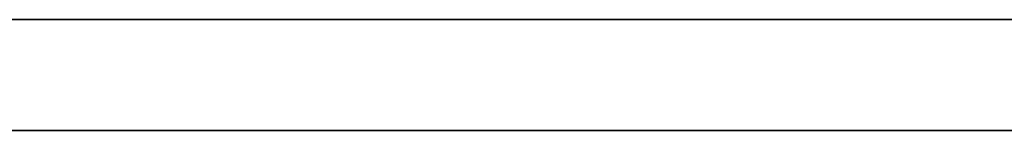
# Model space of a CAD drawing. Extents: x -1.67 to 1.67, y 0.03 to 2.62.
# Tile 2 of 18: x -0.63 to 0.42, y 0.03 to 0.14. Entities that reach past the tile are written whole.
import ezdxf

# ---------------------------------------------------------------- set-up
doc = ezdxf.new("R2010")
doc.units = 0
doc.header["$MEASUREMENT"] = 0
doc.layers.get('0').update_dxf_attribs({"color": 13, "linetype": 'CONTINUOUS'})

# ---------------------------------------------------------------- blocks, each defined once
blk = doc.blocks.new('ISLA_ZLOZENIE_STL')
at = {"color": 0}
for p, q in [((-1.4764, 0.1441, 40.5561), (1.4764, 0.1441, 40.5561)), ((1.4764, 0.1441, 0.2018), (-1.4764, 0.1441, 0.2018)), ((1.4764, 0.1441, 0.2018), (-1.4764, 0.1441, 0.2018)), ((-1.4764, 0.1441, 40.5561), (1.4764, 0.1441, 40.5561)), ((0.9843, 0.1441, 40.064), (-0.9843, 0.1441, 40.064)), ((-0.9843, 0.1441, 0.6939), (0.9843, 0.1441, 0.6939)), ((-0.9843, 0.1441, 0.6939), (0.9843, 0.1441, 0.6939)), ((0.9843, 0.1441, 40.064), (-0.9843, 0.1441, 40.064)), ((-0.9843, 0.026, 40.064), (0.9843, 0.026, 40.064)), ((0.9843, 0.026, 0.6939), (-0.9843, 0.026, 0.6939)), ((-0.9843, 0.026, 40.064), (0.9843, 0.026, 40.064)), ((0.9843, 0.026, 0.6939), (-0.9843, 0.026, 0.6939))]:
    blk.add_line(p, q, dxfattribs=at)

msp = doc.modelspace()

# ---------------------------------------------------------------- block references
at = {"color": 0}
msp.add_blockref('ISLA_ZLOZENIE_STL', (0, 0), dxfattribs=at)

doc.saveas('drawing.dxf')
